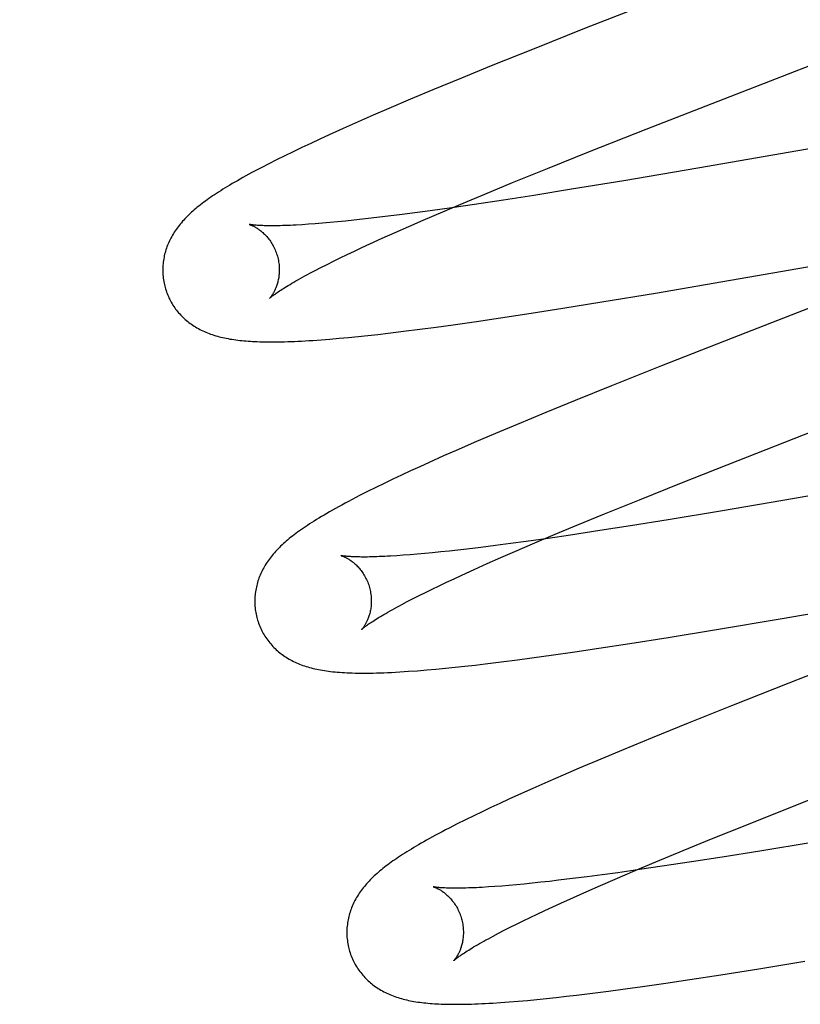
# Model space of a CAD drawing. Header units: inches. Extents: x 0 to 278, y 0 to 180.
# Tile 57 of 76: x 95.588 to 95.722, y 92.688 to 92.857. Entities that reach past the tile are written whole.
import ezdxf

# ---------------------------------------------------------------- set-up
doc = ezdxf.new("R2010")
doc.units = ezdxf.units.IN
doc.header["$LTSCALE"] = 15.310625
doc.header["$MEASUREMENT"] = 0
doc.linetypes.add('HIDDEN', pattern=[0.2, 0.1, -0.1])
doc.layers.add('DEFAULT_2', color=8, linetype='HIDDEN')

msp = doc.modelspace()

# ---------------------------------------------------------------- linework, layer by layer
at = {"layer": 'DEFAULT_2', "color": 8, "linetype": 'HIDDEN'}
for p, q in [((95.69919, 92.86138), (95.68471, 92.85572)), ((95.68471, 92.85572), (95.67604, 92.85228)), ((95.7097, 92.84411), (95.73539, 92.85405)), ((95.67604, 92.85228), (95.66868, 92.84932)), ((95.66868, 92.84932), (95.66359, 92.84724)), ((95.66359, 92.84724), (95.65866, 92.8452)), ((95.65484, 92.8436), (95.65115, 92.84203)), ((95.65866, 92.8452), (95.65484, 92.8436)), ((95.69527, 92.83848), (95.7097, 92.84411)), ((95.65115, 92.84203), (95.64846, 92.84087)), ((95.64846, 92.84087), (95.64585, 92.83973)), ((95.75527, 92.8407), (95.70414, 92.8318)), ((95.64332, 92.8386), (95.64087, 92.8375)), ((95.64585, 92.83973), (95.64332, 92.8386)), ((95.68558, 92.83466), (95.69527, 92.83848)), ((95.64087, 92.8375), (95.63928, 92.83677)), ((95.63621, 92.83534), (95.63473, 92.83462)), ((95.63773, 92.83605), (95.63621, 92.83534)), ((95.63928, 92.83677), (95.63773, 92.83605)), ((95.63327, 92.83392), (95.63188, 92.83323)), ((95.63473, 92.83462), (95.63327, 92.83392)), ((95.67833, 92.83175), (95.68558, 92.83466)), ((95.63056, 92.83256), (95.62933, 92.83193)), ((95.63188, 92.83323), (95.63056, 92.83256)), ((95.67235, 92.82932), (95.67833, 92.83175)), ((95.70414, 92.8318), (95.69142, 92.82964)), ((95.66757, 92.82735), (95.67235, 92.82932)), ((95.69142, 92.82964), (95.68248, 92.82817)), ((95.6639, 92.82582), (95.66757, 92.82735)), ((95.67602, 92.82713), (95.67081, 92.82632)), ((95.68248, 92.82817), (95.67602, 92.82713)), ((95.66195, 92.82501), (95.65824, 92.82449)), ((95.66037, 92.82432), (95.6639, 92.82582)), ((95.6658, 92.82557), (95.66195, 92.82501)), ((95.67081, 92.82632), (95.6658, 92.82557)), ((95.6505, 92.82348), (95.64812, 92.8232)), ((95.65298, 92.82379), (95.6505, 92.82348)), ((95.65556, 92.82413), (95.65298, 92.82379)), ((95.65824, 92.82449), (95.65556, 92.82413)), ((95.65699, 92.82287), (95.66037, 92.82432)), ((95.63736, 92.82217), (95.63626, 92.8221)), ((95.63851, 92.82225), (95.63736, 92.82217)), ((95.63972, 92.82235), (95.63851, 92.82225)), ((95.64099, 92.82246), (95.63972, 92.82235)), ((95.64231, 92.82258), (95.64099, 92.82246)), ((95.64368, 92.82272), (95.64231, 92.82258)), ((95.64511, 92.82287), (95.64368, 92.82272)), ((95.64659, 92.82303), (95.64511, 92.82287)), ((95.64812, 92.8232), (95.64659, 92.82303)), ((95.65223, 92.82078), (95.65456, 92.82181)), ((95.65456, 92.82181), (95.65699, 92.82287)), ((95.65, 92.81978), (95.65223, 92.82078)), ((95.69685, 92.81037), (95.75823, 92.82101)), ((95.64652, 92.81819), (95.64788, 92.81882)), ((95.64788, 92.81882), (95.65, 92.81978)), ((95.64276, 92.8164), (95.64397, 92.81698)), ((95.64397, 92.81698), (95.64522, 92.81758)), ((95.64522, 92.81758), (95.64652, 92.81819)), ((95.74773, 92.81727), (95.71002, 92.80266)), ((95.63949, 92.81477), (95.64052, 92.81529)), ((95.64052, 92.81529), (95.64162, 92.81584)), ((95.64162, 92.81584), (95.64276, 92.8164)), ((95.63758, 92.81378), (95.63851, 92.81426)), ((95.63851, 92.81426), (95.63949, 92.81477)), ((95.68768, 92.80885), (95.69685, 92.81037)), ((95.68098, 92.80777), (95.68768, 92.80885)), ((95.67027, 92.80611), (95.67555, 92.80691)), ((95.67555, 92.80691), (95.68098, 92.80777)), ((95.65927, 92.80454), (95.66218, 92.80494)), ((95.66218, 92.80494), (95.66617, 92.80551)), ((95.66617, 92.80551), (95.67027, 92.80611)), ((95.64587, 92.80293), (95.64754, 92.80311)), ((95.64754, 92.80311), (95.64925, 92.8033)), ((95.64925, 92.8033), (95.65099, 92.8035)), ((95.65099, 92.8035), (95.65367, 92.80382)), ((95.65367, 92.80382), (95.65643, 92.80417)), ((95.65643, 92.80417), (95.65927, 92.80454)), ((95.63952, 92.80237), (95.64102, 92.80248)), ((95.64102, 92.80248), (95.64259, 92.80262)), ((95.64259, 92.80262), (95.64421, 92.80277)), ((95.64421, 92.80277), (95.64587, 92.80293)), ((95.71002, 92.80266), (95.69788, 92.79789)), ((95.69788, 92.79789), (95.6893, 92.79447)), ((95.6893, 92.79447), (95.68307, 92.79196)), ((95.68307, 92.79196), (95.67804, 92.7899)), ((95.67804, 92.7899), (95.67316, 92.78787)), ((95.67316, 92.78787), (95.6694, 92.78629)), ((95.6694, 92.78629), (95.66575, 92.78473)), ((95.71104, 92.78168), (95.72547, 92.78731)), ((95.66575, 92.78473), (95.6631, 92.78358)), ((95.6631, 92.78358), (95.66053, 92.78245)), ((95.77064, 92.78383), (95.72073, 92.77515)), ((95.65804, 92.78133), (95.65643, 92.7806)), ((95.66053, 92.78245), (95.65804, 92.78133)), ((95.70136, 92.77786), (95.71104, 92.78168)), ((95.65484, 92.77987), (95.6533, 92.77916)), ((95.65643, 92.7806), (95.65484, 92.77987)), ((95.65033, 92.77774), (95.6489, 92.77704)), ((95.6518, 92.77845), (95.65033, 92.77774)), ((95.6533, 92.77916), (95.6518, 92.77845)), ((95.69411, 92.77495), (95.70136, 92.77786)), ((95.64748, 92.77634), (95.64611, 92.77565)), ((95.6489, 92.77704), (95.64748, 92.77634)), ((95.68813, 92.77253), (95.69411, 92.77495)), ((95.72073, 92.77515), (95.70801, 92.77298)), ((95.70801, 92.77298), (95.69906, 92.7715)), ((95.68336, 92.77056), (95.68813, 92.77253)), ((95.69906, 92.7715), (95.69257, 92.77046)), ((95.67968, 92.76902), (95.68336, 92.77056)), ((95.68735, 92.76965), (95.68232, 92.76889)), ((95.69257, 92.77046), (95.68735, 92.76965)), ((95.67471, 92.76779), (95.67202, 92.76743)), ((95.67844, 92.76832), (95.67471, 92.76779)), ((95.67615, 92.76753), (95.67968, 92.76902)), ((95.68232, 92.76889), (95.67844, 92.76832)), ((95.66003, 92.76598), (95.65863, 92.76584)), ((95.66147, 92.76614), (95.66003, 92.76598)), ((95.66296, 92.7663), (95.66147, 92.76614)), ((95.66451, 92.76648), (95.66296, 92.7663)), ((95.66691, 92.76677), (95.66451, 92.76648)), ((95.66942, 92.76708), (95.66691, 92.76677)), ((95.67202, 92.76743), (95.66942, 92.76708)), ((95.67035, 92.76502), (95.67277, 92.76608)), ((95.67277, 92.76608), (95.67615, 92.76753)), ((95.6536, 92.76541), (95.65248, 92.76533)), ((95.65477, 92.7655), (95.6536, 92.76541)), ((95.656, 92.7656), (95.65477, 92.7655)), ((95.65729, 92.76572), (95.656, 92.7656)), ((95.65863, 92.76584), (95.65729, 92.76572)), ((95.66802, 92.76399), (95.67035, 92.76502)), ((95.66367, 92.76202), (95.66579, 92.76299)), ((95.66579, 92.76299), (95.66802, 92.76399)), ((95.7186, 92.75459), (95.76769, 92.76313)), ((95.66101, 92.76078), (95.66231, 92.7614)), ((95.66231, 92.7614), (95.66367, 92.76202)), ((95.65741, 92.75905), (95.65855, 92.75961)), ((95.65855, 92.75961), (95.65976, 92.76019)), ((95.65976, 92.76019), (95.66101, 92.76078)), ((95.65338, 92.75699), (95.6543, 92.75747)), ((95.6543, 92.75747), (95.65528, 92.75798)), ((95.65528, 92.75798), (95.65631, 92.7585)), ((95.65631, 92.7585), (95.65741, 92.75905)), ((95.70698, 92.75264), (95.7186, 92.75459)), ((95.69907, 92.75134), (95.70698, 92.75264)), ((95.69249, 92.7503), (95.69907, 92.75134)), ((95.68302, 92.74887), (95.68716, 92.74948)), ((95.68716, 92.74948), (95.69249, 92.7503)), ((95.73767, 92.75048), (95.71973, 92.74349)), ((95.67039, 92.74714), (95.67319, 92.7475)), ((95.67319, 92.7475), (95.67605, 92.74789)), ((95.67605, 92.74789), (95.67899, 92.74829)), ((95.67899, 92.74829), (95.68302, 92.74887)), ((95.65605, 92.74563), (95.65762, 92.74576)), ((95.65762, 92.74576), (95.6592, 92.7459)), ((95.6592, 92.7459), (95.66082, 92.74606)), ((95.66082, 92.74606), (95.66248, 92.74623)), ((95.66248, 92.74623), (95.66418, 92.74641)), ((95.66418, 92.74641), (95.66591, 92.7466)), ((95.66591, 92.7466), (95.66768, 92.74681)), ((95.66768, 92.74681), (95.67039, 92.74714)), ((95.71973, 92.74349), (95.70989, 92.7396)), ((95.70989, 92.7396), (95.70247, 92.73663)), ((95.70247, 92.73663), (95.6963, 92.73412)), ((95.6963, 92.73412), (95.69134, 92.73208)), ((95.68749, 92.73047), (95.68376, 92.72889)), ((95.69134, 92.73208), (95.68749, 92.73047)), ((95.68376, 92.72889), (95.68104, 92.72772)), ((95.68104, 92.72772), (95.6784, 92.72657)), ((95.72093, 92.72257), (95.73292, 92.72727)), ((95.67584, 92.72544), (95.67336, 92.72433)), ((95.6784, 92.72657), (95.67584, 92.72544)), ((95.67336, 92.72433), (95.67174, 92.72359)), ((95.66864, 92.72215), (95.66714, 92.72144)), ((95.67017, 92.72287), (95.66864, 92.72215)), ((95.67174, 92.72359), (95.67017, 92.72287)), ((95.71253, 92.71922), (95.72093, 92.72257)), ((95.66569, 92.72074), (95.66426, 92.72004)), ((95.66714, 92.72144), (95.66569, 92.72074)), ((95.66285, 92.71934), (95.6615, 92.71865)), ((95.66426, 92.72004), (95.66285, 92.71934)), ((95.70647, 92.71678), (95.71253, 92.71922)), ((95.70161, 92.71479), (95.70647, 92.71678)), ((95.72374, 92.71618), (95.71478, 92.7147)), ((95.69694, 92.71285), (95.70161, 92.71479)), ((95.70829, 92.71366), (95.70306, 92.71284)), ((95.71478, 92.7147), (95.70829, 92.71366)), ((95.69336, 92.71134), (95.69694, 92.71285)), ((95.69803, 92.71208), (95.69415, 92.71152)), ((95.70306, 92.71284), (95.69803, 92.71208)), ((95.68513, 92.71028), (95.68262, 92.70997)), ((95.68773, 92.71062), (95.68513, 92.71028)), ((95.69042, 92.71099), (95.68773, 92.71062)), ((95.68993, 92.70988), (95.69336, 92.71134)), ((95.69415, 92.71152), (95.69042, 92.71099)), ((95.66932, 92.70861), (95.66821, 92.70854)), ((95.67049, 92.7087), (95.66932, 92.70861)), ((95.67172, 92.7088), (95.67049, 92.7087)), ((95.67301, 92.70892), (95.67172, 92.7088)), ((95.67435, 92.70904), (95.67301, 92.70892)), ((95.67574, 92.70918), (95.67435, 92.70904)), ((95.67718, 92.70934), (95.67574, 92.70918)), ((95.67868, 92.7095), (95.67718, 92.70934)), ((95.68022, 92.70968), (95.67868, 92.7095)), ((95.68262, 92.70997), (95.68022, 92.70968)), ((95.68509, 92.70777), (95.68746, 92.70881)), ((95.68746, 92.70881), (95.68993, 92.70988)), ((95.68281, 92.70675), (95.68509, 92.70777)), ((95.6779, 92.70451), (95.67924, 92.70513)), ((95.67924, 92.70513), (95.68063, 92.70577)), ((95.68063, 92.70577), (95.68281, 92.70675)), ((95.67536, 92.70331), (95.6766, 92.7039)), ((95.6766, 92.7039), (95.6779, 92.70451)), ((95.67195, 92.70164), (95.67304, 92.70218)), ((95.67304, 92.70218), (95.67417, 92.70273)), ((95.67417, 92.70273), (95.67536, 92.70331)), ((95.66905, 92.70013), (95.66996, 92.70061)), ((95.66996, 92.70061), (95.67093, 92.70111)), ((95.67093, 92.70111), (95.67195, 92.70164)), ((95.71462, 92.69451), (95.72251, 92.6958)), ((95.70275, 92.69266), (95.70806, 92.69348)), ((95.70806, 92.69348), (95.71462, 92.69451)), ((95.69462, 92.69148), (95.69863, 92.69205)), ((95.69863, 92.69205), (95.70275, 92.69266)), ((95.68159, 92.6898), (95.68335, 92.69001)), ((95.68335, 92.69001), (95.68605, 92.69034)), ((95.68605, 92.69034), (95.68883, 92.69069)), ((95.68883, 92.69069), (95.69169, 92.69107)), ((95.69169, 92.69107), (95.69462, 92.69148)), ((95.67031, 92.68873), (95.67177, 92.68884)), ((95.67177, 92.68884), (95.6733, 92.68896)), ((95.6733, 92.68896), (95.6749, 92.6891)), ((95.6749, 92.6891), (95.67653, 92.68926)), ((95.67653, 92.68926), (95.67818, 92.68943)), ((95.67818, 92.68943), (95.67986, 92.68961)), ((95.67986, 92.68961), (95.68159, 92.6898))]:
    msp.add_line(p, q, dxfattribs=at)
for points in [[(95.62933, 92.83193), (95.62874, 92.83162), (95.62818, 92.83132), (95.62763, 92.83103), (95.6271, 92.83074), (95.62658, 92.83046), (95.62609, 92.83018), (95.62561, 92.82991), (95.62515, 92.82965), (95.6247, 92.82939), (95.62426, 92.82914), (95.62384, 92.82889), (95.62344, 92.82865), (95.62304, 92.8284), (95.62266, 92.82817), (95.62229, 92.82793), (95.62192, 92.8277), (95.62157, 92.82748), (95.62123, 92.82725), (95.6209, 92.82703), (95.62058, 92.82681), (95.62026, 92.82659), (95.61996, 92.82637), (95.61966, 92.82616), (95.61937, 92.82594), (95.61908, 92.82573), (95.61881, 92.82551), (95.61854, 92.8253), (95.61827, 92.82509), (95.61801, 92.82487), (95.61776, 92.82466)], [(95.61776, 92.82466), (95.61751, 92.82444), (95.61727, 92.82423), (95.61704, 92.82401), (95.61681, 92.82379), (95.61658, 92.82357), (95.61636, 92.82335), (95.61615, 92.82313), (95.61594, 92.8229), (95.61574, 92.82268), (95.61554, 92.82245), (95.61535, 92.82222), (95.61516, 92.82199), (95.61498, 92.82176), (95.61481, 92.82152), (95.61464, 92.82129), (95.61447, 92.82105), (95.61432, 92.82081), (95.61416, 92.82057), (95.61402, 92.82032), (95.61388, 92.82007), (95.61374, 92.81982), (95.61361, 92.81957), (95.61349, 92.81932), (95.61338, 92.81907), (95.61327, 92.81882), (95.61317, 92.81857), (95.61307, 92.81832), (95.61298, 92.81807), (95.61289, 92.81781), (95.61281, 92.81755), (95.61274, 92.81729), (95.61267, 92.81703), (95.61261, 92.81677), (95.61256, 92.8165), (95.61251, 92.81623), (95.61246, 92.81596), (95.61243, 92.81569), (95.6124, 92.81542), (95.61237, 92.81515), (95.61236, 92.81487), (95.61234, 92.81459), (95.61234, 92.81432), (95.61234, 92.81404), (95.61235, 92.81376), (95.61237, 92.81348), (95.61239, 92.81321), (95.61243, 92.81293), (95.61246, 92.81265), (95.61251, 92.81238), (95.61256, 92.8121), (95.61262, 92.81183), (95.61268, 92.81155), (95.61275, 92.81132)], [(95.62718, 92.82214), (95.62717, 92.82215), (95.62715, 92.82215), (95.62715, 92.82215), (95.62716, 92.82215), (95.62717, 92.82215), (95.62719, 92.82214), (95.62722, 92.82213), (95.62726, 92.82212), (95.6273, 92.82211), (95.62735, 92.82209), (95.6274, 92.82207), (95.62746, 92.82205), (95.62753, 92.82202), (95.6276, 92.82199), (95.62768, 92.82196), (95.62776, 92.82192), (95.62785, 92.82188), (95.62794, 92.82183), (95.62803, 92.82179), (95.62813, 92.82173), (95.62823, 92.82168), (95.62833, 92.82162), (95.62844, 92.82155), (95.62855, 92.82148), (95.62866, 92.82141), (95.62878, 92.82133), (95.6289, 92.82124), (95.62902, 92.82116), (95.62914, 92.82106), (95.62926, 92.82096), (95.62939, 92.82085), (95.62952, 92.82074), (95.62965, 92.82062), (95.62978, 92.8205), (95.62991, 92.82037), (95.63004, 92.82023), (95.63017, 92.82008), (95.6303, 92.81993), (95.63043, 92.81977), (95.63056, 92.81961), (95.63069, 92.81943), (95.63082, 92.81925), (95.63094, 92.81907), (95.63107, 92.81887), (95.63118, 92.81867), (95.6313, 92.81847), (95.63141, 92.81825), (95.63151, 92.81804), (95.63161, 92.81781), (95.63171, 92.81759), (95.6318, 92.81736), (95.63188, 92.81712), (95.63196, 92.81689), (95.63202, 92.81668)], [(95.63626, 92.8221), (95.63523, 92.82204), (95.63473, 92.82201), (95.63425, 92.82199), (95.63379, 92.82197), (95.63334, 92.82196), (95.63291, 92.82194), (95.6325, 92.82193), (95.6321, 92.82192), (95.63171, 92.82192), (95.63135, 92.82191), (95.631, 92.82191), (95.63066, 92.82191), (95.63034, 92.82192), (95.63004, 92.82192), (95.62975, 92.82193), (95.62949, 92.82194), (95.62923, 92.82195), (95.62899, 92.82196), (95.62877, 92.82197), (95.62857, 92.82198), (95.62838, 92.822), (95.6282, 92.82201), (95.62804, 92.82203), (95.6279, 92.82204), (95.62777, 92.82206), (95.62765, 92.82207), (95.62755, 92.82208), (95.62746, 92.8221), (95.62738, 92.82211), (95.62732, 92.82212), (95.62726, 92.82213), (95.62722, 92.82214), (95.62719, 92.82214), (95.62718, 92.82214)], [(95.63202, 92.81668), (95.63207, 92.81647), (95.63213, 92.81623), (95.63218, 92.81598), (95.63222, 92.81574), (95.63226, 92.8155), (95.63229, 92.81526), (95.63231, 92.81502), (95.63232, 92.81478), (95.63233, 92.81454), (95.63233, 92.81431), (95.63233, 92.81408), (95.63232, 92.81386), (95.6323, 92.81364), (95.63228, 92.81342), (95.63226, 92.81321), (95.63223, 92.81301), (95.63219, 92.81281), (95.63215, 92.81262), (95.63211, 92.81243), (95.63207, 92.81225), (95.63202, 92.81207), (95.63197, 92.81191), (95.63192, 92.81174), (95.63187, 92.81159), (95.63181, 92.81144), (95.63176, 92.81129), (95.6317, 92.81115), (95.63164, 92.81102), (95.63158, 92.81089), (95.63152, 92.81077), (95.63147, 92.81066), (95.63141, 92.81054), (95.63135, 92.81044), (95.63129, 92.81034), (95.63124, 92.81024), (95.63118, 92.81016), (95.63113, 92.81007), (95.63107, 92.80999), (95.63102, 92.80992), (95.63097, 92.80985), (95.63093, 92.80979), (95.63088, 92.80973), (95.63084, 92.80968), (95.63081, 92.80964), (95.63077, 92.8096), (95.63075, 92.80956), (95.63072, 92.80953), (95.6307, 92.80951), (95.63069, 92.8095), (95.63068, 92.80949), (95.63067, 92.80948)], [(95.63067, 92.80949), (95.63068, 92.80949), (95.6307, 92.80951), (95.63073, 92.80953), (95.63076, 92.80956), (95.6308, 92.8096), (95.63085, 92.80964), (95.63091, 92.80969), (95.63098, 92.80975), (95.63107, 92.80982), (95.63116, 92.80989), (95.63127, 92.80997), (95.63138, 92.81006), (95.63151, 92.81015), (95.63166, 92.81026), (95.63181, 92.81037), (95.63198, 92.81049), (95.63217, 92.81061), (95.63237, 92.81074), (95.63258, 92.81088), (95.63281, 92.81103), (95.63305, 92.81119), (95.63331, 92.81135), (95.63359, 92.81152), (95.63387, 92.81169), (95.63418, 92.81187), (95.63449, 92.81206), (95.63483, 92.81225), (95.63518, 92.81245), (95.63554, 92.81266), (95.63592, 92.81287), (95.63631, 92.81309), (95.63672, 92.81331), (95.63715, 92.81354), (95.63758, 92.81378)], [(95.61275, 92.81132), (95.61281, 92.8111), (95.6129, 92.81083), (95.61299, 92.81056), (95.61308, 92.8103), (95.61319, 92.81004), (95.6133, 92.80979), (95.61341, 92.80954), (95.61354, 92.80929), (95.61367, 92.80904), (95.6138, 92.8088), (95.61394, 92.80856), (95.61408, 92.80832), (95.61424, 92.80809), (95.61439, 92.80787), (95.61455, 92.80764), (95.61472, 92.80743), (95.61489, 92.80721), (95.61507, 92.807), (95.61525, 92.8068), (95.61543, 92.8066), (95.61562, 92.80641), (95.61581, 92.80622), (95.61601, 92.80603), (95.61621, 92.80585), (95.61641, 92.80568), (95.61662, 92.80551), (95.61683, 92.80534), (95.61705, 92.80518), (95.61727, 92.80502), (95.61749, 92.80487), (95.61773, 92.80472), (95.61796, 92.80457), (95.61821, 92.80443), (95.61845, 92.80429), (95.6187, 92.80415), (95.61896, 92.80402), (95.61922, 92.8039), (95.61948, 92.80378), (95.61974, 92.80366), (95.62001, 92.80355), (95.62029, 92.80345), (95.62056, 92.80334), (95.62084, 92.80325), (95.62113, 92.80315), (95.62142, 92.80306), (95.62171, 92.80298), (95.62201, 92.8029), (95.62231, 92.80282), (95.62261, 92.80275), (95.62292, 92.80268), (95.62323, 92.80262), (95.62355, 92.80256), (95.62387, 92.8025), (95.6242, 92.80245), (95.62453, 92.80239), (95.62486, 92.80235), (95.6252, 92.8023), (95.62555, 92.80226), (95.6259, 92.80223), (95.62626, 92.80219), (95.62662, 92.80216), (95.62699, 92.80213), (95.62737, 92.80211), (95.62776, 92.80208), (95.62815, 92.80206), (95.62856, 92.80205), (95.62898, 92.80203), (95.6294, 92.80202), (95.62984, 92.80201), (95.63028, 92.80201), (95.63074, 92.802), (95.63121, 92.802), (95.6317, 92.80201), (95.6322, 92.80201), (95.63271, 92.80202), (95.63324, 92.80203), (95.63378, 92.80205), (95.63435, 92.80207), (95.63493, 92.80209), (95.63552, 92.80212), (95.63614, 92.80215), (95.63678, 92.80219), (95.63743, 92.80223), (95.63811, 92.80227), (95.63952, 92.80237)], [(95.64611, 92.77565), (95.64545, 92.77531), (95.64481, 92.77498), (95.6442, 92.77465), (95.64361, 92.77434), (95.64304, 92.77403), (95.64249, 92.77373), (95.64196, 92.77344), (95.64145, 92.77315), (95.64095, 92.77287), (95.64048, 92.77259), (95.64001, 92.77232), (95.63957, 92.77206), (95.63913, 92.7718), (95.63871, 92.77154), (95.63831, 92.77129), (95.63791, 92.77104), (95.63753, 92.77079), (95.63716, 92.77055), (95.63681, 92.77031), (95.63646, 92.77008), (95.63612, 92.76985), (95.6358, 92.76962), (95.63548, 92.76939), (95.63518, 92.76916), (95.63488, 92.76894), (95.6346, 92.76872), (95.63432, 92.7685), (95.63405, 92.76828), (95.63378, 92.76806), (95.63353, 92.76785)], [(95.63353, 92.76785), (95.63328, 92.76763), (95.63304, 92.76741), (95.6328, 92.76719), (95.63257, 92.76697), (95.63235, 92.76675), (95.63213, 92.76653), (95.63191, 92.76631), (95.63171, 92.76609), (95.63151, 92.76586), (95.63131, 92.76563), (95.63112, 92.7654), (95.63093, 92.76517), (95.63075, 92.76494), (95.63058, 92.76471), (95.63041, 92.76447), (95.63025, 92.76424), (95.63009, 92.764), (95.62994, 92.76375), (95.6298, 92.76351), (95.62966, 92.76326), (95.62952, 92.76301), (95.6294, 92.76276), (95.62927, 92.76251), (95.62916, 92.76227), (95.62905, 92.76202), (95.62895, 92.76176), (95.62885, 92.76151), (95.62876, 92.76126), (95.62868, 92.76101), (95.6286, 92.76075), (95.62853, 92.76049), (95.62846, 92.76023), (95.6284, 92.75996), (95.62834, 92.7597), (95.6283, 92.75943), (95.62825, 92.75916), (95.62822, 92.75889), (95.62819, 92.75862), (95.62816, 92.75835), (95.62815, 92.75807), (95.62814, 92.7578), (95.62813, 92.75752), (95.62814, 92.75724), (95.62815, 92.75696), (95.62816, 92.75669), (95.62819, 92.75641), (95.62822, 92.75613), (95.62826, 92.75586), (95.6283, 92.75558), (95.62835, 92.75531), (95.62841, 92.75503), (95.62848, 92.75476), (95.62854, 92.75453)], [(95.64297, 92.76535), (95.64295, 92.76536), (95.64294, 92.76536), (95.64295, 92.76536), (95.64296, 92.76535), (95.64298, 92.76535), (95.64301, 92.76534), (95.64305, 92.76533), (95.64309, 92.76531), (95.64314, 92.7653), (95.6432, 92.76528), (95.64326, 92.76525), (95.64333, 92.76522), (95.6434, 92.76519), (95.64348, 92.76516), (95.64356, 92.76512), (95.64364, 92.76508), (95.64373, 92.76504), (95.64383, 92.76499), (95.64393, 92.76494), (95.64403, 92.76488), (95.64413, 92.76482), (95.64424, 92.76476), (95.64435, 92.76469), (95.64446, 92.76461), (95.64458, 92.76453), (95.64469, 92.76445), (95.64482, 92.76436), (95.64494, 92.76426), (95.64506, 92.76416), (95.64519, 92.76406), (95.64532, 92.76394), (95.64544, 92.76383), (95.64558, 92.7637), (95.64571, 92.76357), (95.64584, 92.76343), (95.64597, 92.76329), (95.6461, 92.76313), (95.64623, 92.76297), (95.64636, 92.76281), (95.64649, 92.76263), (95.64662, 92.76245), (95.64674, 92.76227), (95.64686, 92.76207), (95.64698, 92.76187), (95.64709, 92.76167), (95.6472, 92.76146), (95.64731, 92.76124), (95.64741, 92.76102), (95.6475, 92.7608), (95.64759, 92.76057), (95.64767, 92.76033), (95.64775, 92.7601), (95.64781, 92.75989)], [(95.65248, 92.76533), (95.65142, 92.76527), (95.65092, 92.76524), (95.65043, 92.76522), (95.64995, 92.7652), (95.64949, 92.76518), (95.64905, 92.76516), (95.64862, 92.76515), (95.64821, 92.76514), (95.64782, 92.76513), (95.64744, 92.76512), (95.64707, 92.76512), (95.64673, 92.76512), (95.64639, 92.76512), (95.64608, 92.76513), (95.64578, 92.76513), (95.6455, 92.76514), (95.64523, 92.76515), (95.64498, 92.76516), (95.64475, 92.76517), (95.64453, 92.76518), (95.64433, 92.76519), (95.64414, 92.76521), (95.64397, 92.76522), (95.64381, 92.76524), (95.64367, 92.76525), (95.64354, 92.76527), (95.64343, 92.76528), (95.64332, 92.76529), (95.64324, 92.76531), (95.64316, 92.76532), (95.6431, 92.76533), (95.64305, 92.76534), (95.643, 92.76535), (95.64297, 92.76535), (95.64297, 92.76535)], [(95.64781, 92.75989), (95.64786, 92.75968), (95.64792, 92.75943), (95.64797, 92.75919), (95.64801, 92.75895), (95.64805, 92.75871), (95.64808, 92.75846), (95.6481, 92.75822), (95.64811, 92.75799), (95.64812, 92.75775), (95.64812, 92.75752), (95.64812, 92.75729), (95.64811, 92.75707), (95.64809, 92.75685), (95.64807, 92.75663), (95.64805, 92.75642), (95.64802, 92.75622), (95.64798, 92.75602), (95.64795, 92.75583), (95.6479, 92.75564), (95.64786, 92.75546), (95.64781, 92.75528), (95.64776, 92.75512), (95.64771, 92.75495), (95.64766, 92.7548), (95.6476, 92.75465), (95.64755, 92.7545), (95.64749, 92.75436), (95.64743, 92.75423), (95.64737, 92.7541), (95.64732, 92.75398), (95.64726, 92.75387), (95.6472, 92.75375), (95.64714, 92.75365), (95.64708, 92.75355), (95.64703, 92.75345), (95.64697, 92.75336), (95.64692, 92.75328), (95.64686, 92.7532), (95.64681, 92.75313), (95.64677, 92.75306), (95.64672, 92.753), (95.64668, 92.75294), (95.64664, 92.75289), (95.6466, 92.75285), (95.64657, 92.75281), (95.64654, 92.75277), (95.64651, 92.75274), (95.64649, 92.75272), (95.64648, 92.75271), (95.64647, 92.7527), (95.64646, 92.75269)], [(95.64647, 92.75269), (95.64648, 92.7527), (95.64649, 92.75272), (95.64652, 92.75274), (95.64655, 92.75277), (95.64659, 92.75281), (95.64664, 92.75285), (95.6467, 92.7529), (95.64678, 92.75296), (95.64686, 92.75303), (95.64695, 92.7531), (95.64706, 92.75318), (95.64718, 92.75327), (95.64731, 92.75336), (95.64745, 92.75347), (95.64761, 92.75358), (95.64778, 92.7537), (95.64796, 92.75382), (95.64816, 92.75395), (95.64837, 92.75409), (95.6486, 92.75424), (95.64885, 92.7544), (95.6491, 92.75456), (95.64938, 92.75473), (95.64967, 92.7549), (95.64997, 92.75508), (95.65029, 92.75527), (95.65062, 92.75546), (95.65097, 92.75566), (95.65133, 92.75587), (95.65171, 92.75608), (95.65211, 92.7563), (95.65251, 92.75652), (95.65294, 92.75675), (95.65338, 92.75699)], [(95.62854, 92.75453), (95.6286, 92.7543), (95.62869, 92.75404), (95.62878, 92.75377), (95.62888, 92.75351), (95.62898, 92.75325), (95.62909, 92.75299), (95.62921, 92.75274), (95.62933, 92.75249), (95.62946, 92.75224), (95.62959, 92.752), (95.62973, 92.75176), (95.62988, 92.75153), (95.63003, 92.7513), (95.63019, 92.75107), (95.63035, 92.75085), (95.63052, 92.75063), (95.63069, 92.75041), (95.63086, 92.75021), (95.63104, 92.75), (95.63123, 92.7498), (95.63142, 92.74961), (95.63161, 92.74942), (95.63181, 92.74923), (95.63201, 92.74905), (95.63221, 92.74888), (95.63242, 92.74871), (95.63263, 92.74854), (95.63285, 92.74838), (95.63307, 92.74822), (95.6333, 92.74807), (95.63353, 92.74792), (95.63377, 92.74777), (95.63401, 92.74763), (95.63426, 92.74749), (95.63451, 92.74735), (95.63477, 92.74722), (95.63503, 92.7471), (95.63529, 92.74698), (95.63556, 92.74686), (95.63583, 92.74675), (95.6361, 92.74665), (95.63638, 92.74654), (95.63666, 92.74645), (95.63695, 92.74635), (95.63723, 92.74627), (95.63753, 92.74618), (95.63783, 92.7461), (95.63813, 92.74602), (95.63844, 92.74595), (95.63875, 92.74588), (95.63907, 92.74582), (95.6394, 92.74575), (95.63973, 92.7457), (95.64007, 92.74564), (95.64042, 92.74559), (95.64077, 92.74554), (95.64114, 92.7455), (95.64151, 92.74545), (95.6419, 92.74541), (95.64229, 92.74538), (95.64269, 92.74535), (95.6431, 92.74532), (95.64353, 92.74529), (95.64396, 92.74527), (95.64441, 92.74525), (95.64486, 92.74524), (95.64533, 92.74523), (95.64582, 92.74522), (95.64632, 92.74521), (95.64683, 92.74521), (95.64735, 92.74521), (95.64789, 92.74522), (95.64845, 92.74523), (95.64903, 92.74524), (95.64963, 92.74526), (95.65025, 92.74528), (95.65089, 92.74531), (95.65157, 92.74534), (95.65226, 92.74538), (95.65299, 92.74542), (95.65373, 92.74547), (95.65449, 92.74552), (95.65605, 92.74563)], [(95.6615, 92.71865), (95.66086, 92.71832), (95.66026, 92.718), (95.65968, 92.7177), (95.65913, 92.7174), (95.6586, 92.71712), (95.6581, 92.71684), (95.6576, 92.71656), (95.65713, 92.7163), (95.65667, 92.71604), (95.65623, 92.71578), (95.6558, 92.71553), (95.65539, 92.71529), (95.65499, 92.71505), (95.6546, 92.71481), (95.65422, 92.71457), (95.65385, 92.71434), (95.6535, 92.71411), (95.65315, 92.71389), (95.65281, 92.71367), (95.65248, 92.71344), (95.65216, 92.71322), (95.65184, 92.71301), (95.65154, 92.71279), (95.65124, 92.71257), (95.65095, 92.71236), (95.65067, 92.71214), (95.65039, 92.71193), (95.65012, 92.71172), (95.64985, 92.7115), (95.6496, 92.71129), (95.64934, 92.71107)], [(95.64934, 92.71107), (95.6491, 92.71086), (95.64885, 92.71064), (95.64862, 92.71043), (95.64839, 92.71021), (95.64816, 92.70999), (95.64794, 92.70977), (95.64773, 92.70954), (95.64752, 92.70932), (95.64732, 92.70909), (95.64712, 92.70887), (95.64693, 92.70864), (95.64674, 92.70841), (95.64656, 92.70817), (95.64639, 92.70794), (95.64622, 92.7077), (95.64606, 92.70747), (95.6459, 92.70723), (95.64575, 92.70698), (95.6456, 92.70674), (95.64546, 92.70649), (95.64532, 92.70624), (95.6452, 92.70599), (95.64507, 92.70574), (95.64496, 92.70549), (95.64485, 92.70524), (95.64475, 92.70499), (95.64465, 92.70474), (95.64456, 92.70448), (95.64448, 92.70423), (95.6444, 92.70397), (95.64432, 92.70371), (95.64426, 92.70345), (95.64419, 92.70319), (95.64414, 92.70292), (95.64409, 92.70265), (95.64405, 92.70238), (95.64401, 92.70211), (95.64398, 92.70184), (95.64395, 92.70156), (95.64394, 92.70129), (95.64393, 92.70101), (95.64392, 92.70074), (95.64393, 92.70046), (95.64394, 92.70018), (95.64395, 92.6999), (95.64398, 92.69962), (95.64401, 92.69935), (95.64405, 92.69907), (95.64409, 92.69879), (95.64414, 92.69852), (95.6442, 92.69824), (95.64427, 92.69797), (95.64433, 92.69774)], [(95.65876, 92.70856), (95.65875, 92.70857), (95.65873, 92.70857), (95.65874, 92.70857), (95.65875, 92.70856), (95.65877, 92.70856), (95.6588, 92.70855), (95.65884, 92.70854), (95.65888, 92.70852), (95.65893, 92.70851), (95.65899, 92.70848), (95.65905, 92.70846), (95.65912, 92.70843), (95.65919, 92.70841), (95.65927, 92.70837), (95.65935, 92.70833), (95.65943, 92.70829), (95.65952, 92.70825), (95.65962, 92.7082), (95.65971, 92.70815), (95.65981, 92.70809), (95.65992, 92.70803), (95.66003, 92.70797), (95.66014, 92.7079), (95.66025, 92.70782), (95.66036, 92.70774), (95.66048, 92.70766), (95.6606, 92.70757), (95.66073, 92.70748), (95.66085, 92.70738), (95.66098, 92.70727), (95.6611, 92.70716), (95.66123, 92.70704), (95.66136, 92.70691), (95.66149, 92.70678), (95.66163, 92.70664), (95.66176, 92.7065), (95.66189, 92.70634), (95.66202, 92.70618), (95.66215, 92.70602), (95.66228, 92.70585), (95.66241, 92.70567), (95.66253, 92.70548), (95.66265, 92.70528), (95.66277, 92.70509), (95.66288, 92.70488), (95.66299, 92.70467), (95.6631, 92.70445), (95.6632, 92.70423), (95.66329, 92.70401), (95.66338, 92.70378), (95.66346, 92.70354), (95.66354, 92.7033), (95.6636, 92.7031)], [(95.66821, 92.70854), (95.66715, 92.70847), (95.66665, 92.70845), (95.66616, 92.70842), (95.66569, 92.7084), (95.66523, 92.70838), (95.66479, 92.70837), (95.66436, 92.70836), (95.66395, 92.70835), (95.66356, 92.70834), (95.66318, 92.70833), (95.66282, 92.70833), (95.66247, 92.70833), (95.66214, 92.70833), (95.66183, 92.70834), (95.66153, 92.70834), (95.66126, 92.70835), (95.661, 92.70836), (95.66075, 92.70837), (95.66052, 92.70838), (95.66031, 92.70839), (95.66011, 92.7084), (95.65993, 92.70842), (95.65976, 92.70843), (95.6596, 92.70845), (95.65946, 92.70846), (95.65934, 92.70847), (95.65922, 92.70849), (95.65912, 92.7085), (95.65903, 92.70851), (95.65896, 92.70853), (95.65889, 92.70854), (95.65884, 92.70855), (95.6588, 92.70855), (95.65877, 92.70856), (95.65876, 92.70856)], [(95.6636, 92.7031), (95.66365, 92.70289), (95.66371, 92.70265), (95.66376, 92.7024), (95.6638, 92.70216), (95.66384, 92.70192), (95.66387, 92.70168), (95.66389, 92.70144), (95.6639, 92.7012), (95.66391, 92.70097), (95.66392, 92.70073), (95.66391, 92.70051), (95.6639, 92.70028), (95.66389, 92.70006), (95.66387, 92.69985), (95.66384, 92.69964), (95.66381, 92.69944), (95.66378, 92.69924), (95.66374, 92.69904), (95.6637, 92.69886), (95.66365, 92.69868), (95.66361, 92.6985), (95.66356, 92.69833), (95.66351, 92.69817), (95.66345, 92.69802), (95.6634, 92.69787), (95.66334, 92.69772), (95.66328, 92.69758), (95.66323, 92.69745), (95.66317, 92.69732), (95.66311, 92.6972), (95.66305, 92.69708), (95.66299, 92.69697), (95.66294, 92.69687), (95.66288, 92.69677), (95.66282, 92.69667), (95.66277, 92.69658), (95.66271, 92.6965), (95.66266, 92.69642), (95.66261, 92.69635), (95.66256, 92.69628), (95.66252, 92.69621), (95.66247, 92.69616), (95.66243, 92.69611), (95.66239, 92.69606), (95.66236, 92.69602), (95.66233, 92.69598), (95.66231, 92.69596), (95.66228, 92.69593), (95.66227, 92.69592), (95.66226, 92.69591), (95.66225, 92.6959)], [(95.66226, 92.6959), (95.66226, 92.69591), (95.66228, 92.69592), (95.6623, 92.69595), (95.66233, 92.69597), (95.66237, 92.69601), (95.66242, 92.69605), (95.66248, 92.6961), (95.66255, 92.69616), (95.66263, 92.69622), (95.66272, 92.69629), (95.66283, 92.69637), (95.66294, 92.69646), (95.66307, 92.69655), (95.66321, 92.69665), (95.66336, 92.69676), (95.66353, 92.69688), (95.66371, 92.697), (95.66391, 92.69713), (95.66412, 92.69727), (95.66434, 92.69742), (95.66458, 92.69757), (95.66483, 92.69773), (95.6651, 92.69789), (95.66539, 92.69807), (95.66568, 92.69825), (95.666, 92.69843), (95.66633, 92.69862), (95.66667, 92.69882), (95.66703, 92.69903), (95.6674, 92.69923), (95.66779, 92.69945), (95.6682, 92.69967), (95.66861, 92.6999), (95.66905, 92.70013)], [(95.64433, 92.69774), (95.64439, 92.69751), (95.64448, 92.69725), (95.64457, 92.69698), (95.64467, 92.69672), (95.64477, 92.69646), (95.64488, 92.69621), (95.645, 92.69595), (95.64512, 92.6957), (95.64525, 92.69546), (95.64538, 92.69522), (95.64552, 92.69498), (95.64567, 92.69474), (95.64582, 92.69451), (95.64597, 92.69429), (95.64613, 92.69406), (95.6463, 92.69385), (95.64647, 92.69363), (95.64665, 92.69342), (95.64683, 92.69322), (95.64701, 92.69302), (95.6472, 92.69283), (95.64739, 92.69264), (95.64759, 92.69245), (95.64779, 92.69227), (95.64799, 92.6921), (95.6482, 92.69193), (95.64841, 92.69176), (95.64862, 92.6916), (95.64885, 92.69144), (95.64907, 92.69129), (95.6493, 92.69114), (95.64954, 92.69099), (95.64978, 92.69085), (95.65003, 92.69071), (95.65028, 92.69057), (95.65054, 92.69044), (95.65079, 92.69032), (95.65106, 92.6902), (95.65132, 92.69008), (95.65159, 92.68997), (95.65186, 92.68987), (95.65214, 92.68976), (95.65242, 92.68967), (95.6527, 92.68957), (95.65299, 92.68948), (95.65329, 92.6894), (95.65358, 92.68932), (95.65388, 92.68924), (95.65419, 92.68917), (95.6545, 92.6891), (95.65481, 92.68904), (95.65512, 92.68898), (95.65544, 92.68892), (95.65577, 92.68886), (95.6561, 92.68881), (95.65643, 92.68877), (95.65677, 92.68872), (95.65712, 92.68868), (95.65747, 92.68865), (95.65782, 92.68861), (95.65819, 92.68858), (95.65856, 92.68855), (95.65894, 92.68853), (95.65932, 92.6885), (95.65972, 92.68848), (95.66012, 92.68846), (95.66054, 92.68845), (95.66096, 92.68844), (95.6614, 92.68843), (95.66184, 92.68842), (95.6623, 92.68842), (95.66277, 92.68842), (95.66325, 92.68842), (95.66375, 92.68843), (95.66426, 92.68844), (95.66479, 92.68845), (95.66533, 92.68847), (95.66589, 92.68849), (95.66646, 92.68851), (95.66706, 92.68854), (95.66767, 92.68857), (95.6683, 92.6886), (95.66895, 92.68864), (95.67031, 92.68873)]]:
    msp.add_lwpolyline(points, dxfattribs=at)
for radius in [0.375, 0.3125, 0.3025, 0.25]:
    msp.add_arc((95.62814, 92.69156), radius, 90, 180, dxfattribs=at)

doc.saveas('drawing.dxf')
